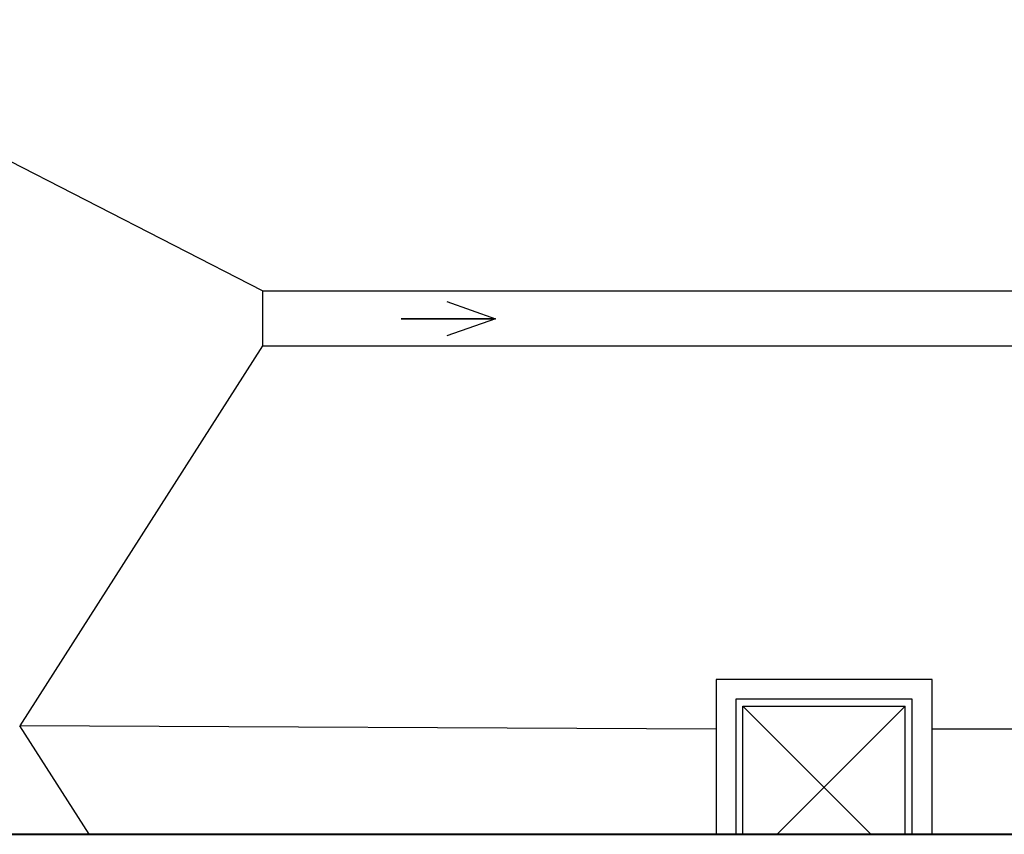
# Model space of a CAD drawing. Header units: millimetres. Extents: x 6612728327 to 6612744462, y 5733542327 to 5733552841.
# Tile 85 of 123: x 6612740368 to 6612741261, y 5733543457 to 5733544197. Entities that reach past the tile are written whole.
import ezdxf

# ---------------------------------------------------------------- set-up
doc = ezdxf.new("R2010")
doc.units = ezdxf.units.MM
doc.header["$MEASUREMENT"] = 0
for name, color, linetype in [('!!!!_SCIANY GRUBE', 7, 'Continuous'), ('_ ARKUSZ _ 01 _ RAMKA', 7, 'Continuous'), ('WIDOK', 7, 'Continuous')]:
    doc.layers.add(name, color=color, linetype=linetype)

msp = doc.modelspace()

# ---------------------------------------------------------------- linework, layer by layer
at = {"layer": '!!!!_SCIANY GRUBE', "color": 7, "lineweight": 30, "flags": 128}
msp.add_lwpolyline([(6612740755.195459, 5733543940.82051), (6612740799.479708, 5733543925.254143), (6612740713.705303, 5733543925.254143), (6612740799.479708, 5733543925.254143), (6612740755.195459, 5733543909.687777)], dxfattribs=at)
at = {"layer": '_ ARKUSZ _ 01 _ RAMKA', "color": 7, "lineweight": 40}
msp.add_line((6612730761.600903, 5733543457.131468), (6612744298.273997, 5733543457.131468), dxfattribs=at)
at = {"layer": 'WIDOK', "color": 7}
for p, q in [((6612740588.027648, 5733543950.73175), (6612740049.596643, 5733544226.844682)), ((6612740588.027648, 5733543950.73175), (6612743145.550685, 5733543950.73175)), ((6612740588.027648, 5733543950.73175), (6612740588.027648, 5733543900.73175)), ((6612740588.027648, 5733543900.73175), (6612740367.596643, 5733543555.73175)), ((6612740588.027648, 5733543900.73175), (6612743145.550685, 5733543900.73175)), ((6612740999.596644, 5733543552.73175), (6612740367.596643, 5733543555.73175)), ((6612740430.595366, 5733543457.131468), (6612740367.596643, 5733543555.73175)), ((6612741369.596645, 5733543552.73175), (6612741195.596644, 5733543552.73175))]:
    msp.add_line(p, q, dxfattribs=at)
at = {"layer": 'WIDOK', "color": 7, "flags": 128}
for points in [[(6612741195.596644, 5733543457.131468), (6612741195.596644, 5733543597.73175), (6612740999.596644, 5733543597.73175), (6612740999.596644, 5733543457.131468)], [(6612741177.596644, 5733543457.131468), (6612741177.596644, 5733543579.73175), (6612741017.596644, 5733543579.73175), (6612741017.596644, 5733543457.131468)], [(6612741023.846644, 5733543573.48175), (6612741140.196926, 5733543457.131468)], [(6612741023.846644, 5733543457.131468), (6612741023.846644, 5733543573.48175), (6612741171.346644, 5733543573.48175), (6612741054.996363, 5733543457.131468)], [(6612741171.346644, 5733543457.131468), (6612741171.346644, 5733543573.48175)]]:
    msp.add_lwpolyline(points, dxfattribs=at)

doc.saveas('drawing.dxf')
